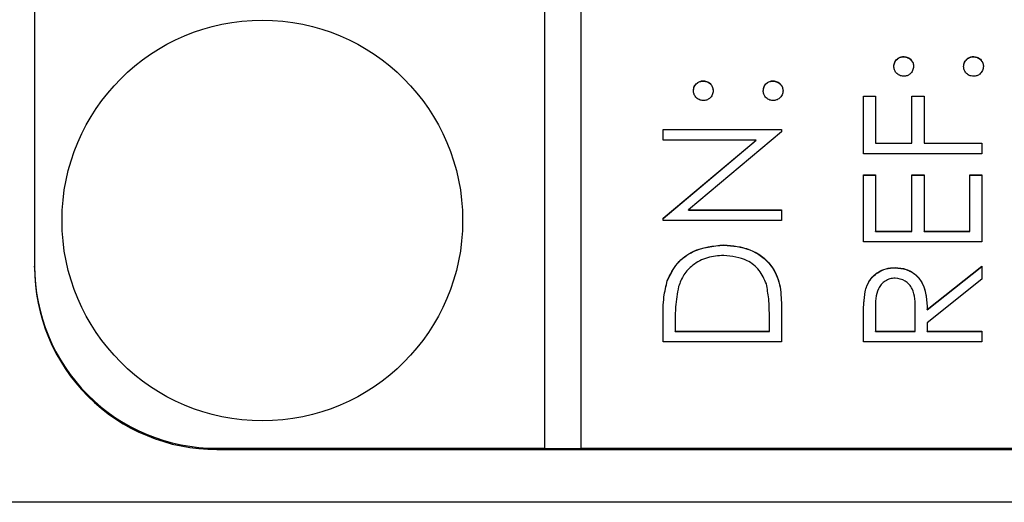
# Model space of a CAD drawing. Header units: millimetres. Extents: x 497 to 1461, y -142 to 737.
# Tile 9 of 26: x 1362.36 to 1373.17, y 311.35 to 316.65. Entities that reach past the tile are written whole.
import ezdxf

# ---------------------------------------------------------------- set-up
doc = ezdxf.new("R2010")
doc.units = ezdxf.units.MM

msp = doc.modelspace()

# ---------------------------------------------------------------- linework, layer by layer
at = {"color": 7, "linetype": 'Continuous', "lineweight": 25}
for p, q in [((1368.126, 351.93), (1368.126, 311.944)), ((1368.526, 311.944), (1368.526, 351.93)), ((1362.526, 349.931), (1362.526, 313.943)), ((1372.068, 316.24), (1372.068, 316.242)), ((1372.834, 316.24), (1372.834, 316.242)), ((1369.868, 315.973), (1369.868, 315.976)), ((1370.634, 315.973), (1370.634, 315.976)), ((1371.626, 315.809), (1371.759, 315.809)), ((1371.626, 315.176), (1371.626, 315.809)), ((1371.626, 315.806), (1371.759, 315.806)), ((1371.759, 315.809), (1371.759, 315.293)), ((1372.159, 315.809), (1372.293, 315.809)), ((1372.159, 315.293), (1372.159, 315.809)), ((1372.159, 315.806), (1372.293, 315.806)), ((1372.293, 315.809), (1372.293, 315.293)), ((1369.426, 315.443), (1370.726, 315.443)), ((1369.426, 315.326), (1369.426, 315.443)), ((1369.426, 315.44), (1370.726, 315.44)), ((1370.726, 315.416), (1369.705, 314.559)), ((1370.726, 315.443), (1370.726, 315.416)), ((1370.449, 315.326), (1369.426, 315.326)), ((1369.426, 314.467), (1370.449, 315.326)), ((1369.426, 314.465), (1370.449, 315.323)), ((1370.449, 315.323), (1370.449, 315.326)), ((1371.759, 315.293), (1372.159, 315.293)), ((1371.759, 315.29), (1371.759, 315.293)), ((1371.759, 315.29), (1372.159, 315.29)), ((1372.159, 315.29), (1372.159, 315.293)), ((1372.293, 315.293), (1372.926, 315.293)), ((1372.293, 315.29), (1372.293, 315.293)), ((1372.293, 315.29), (1372.926, 315.29)), ((1372.926, 315.293), (1372.926, 315.176)), ((1372.926, 315.176), (1371.626, 315.176)), ((1371.626, 314.943), (1371.759, 314.943)), ((1371.626, 314.21), (1371.626, 314.943)), ((1371.626, 314.94), (1371.759, 314.94)), ((1371.759, 314.943), (1371.759, 314.326)), ((1372.159, 314.943), (1372.293, 314.943)), ((1372.159, 314.326), (1372.159, 314.943)), ((1372.159, 314.94), (1372.293, 314.94)), ((1372.293, 314.943), (1372.293, 314.326)), ((1372.793, 314.943), (1372.926, 314.943)), ((1372.793, 314.326), (1372.793, 314.943)), ((1372.793, 314.94), (1372.926, 314.94)), ((1372.926, 314.943), (1372.926, 314.21)), ((1369.705, 314.559), (1370.726, 314.559)), ((1369.705, 314.557), (1369.705, 314.559)), ((1369.705, 314.557), (1370.726, 314.557)), ((1370.726, 314.559), (1370.726, 314.443)), ((1369.426, 314.443), (1369.426, 314.467)), ((1370.726, 314.443), (1369.426, 314.443)), ((1371.759, 314.326), (1372.159, 314.326)), ((1371.759, 314.324), (1371.759, 314.326)), ((1371.759, 314.324), (1372.159, 314.324)), ((1372.159, 314.324), (1372.159, 314.326)), ((1372.293, 314.326), (1372.793, 314.326)), ((1372.293, 314.324), (1372.293, 314.326)), ((1372.293, 314.324), (1372.793, 314.324)), ((1372.793, 314.324), (1372.793, 314.326)), ((1370.092, 314.174), (1370.092, 314.176)), ((1372.926, 314.21), (1371.626, 314.21)), ((1362.526, 313.93), (1362.526, 313.943)), ((1371.974, 313.924), (1371.974, 313.926)), ((1372.326, 313.466), (1372.926, 313.943)), ((1372.326, 313.463), (1372.926, 313.94)), ((1372.926, 313.943), (1372.926, 313.799)), ((1372.926, 313.799), (1372.326, 313.321)), ((1369.473, 313.782), (1369.473, 313.785)), ((1371.644, 313.662), (1371.644, 313.664)), ((1370.726, 313.513), (1370.726, 313.11)), ((1371.759, 313.47), (1371.759, 313.227)), ((1372.193, 313.227), (1372.194, 313.465)), ((1372.193, 313.224), (1372.194, 313.462)), ((1372.194, 313.466), (1372.194, 313.469)), ((1372.194, 313.462), (1372.194, 313.465)), ((1372.326, 313.463), (1372.326, 313.466)), ((1369.426, 313.11), (1369.426, 313.372)), ((1370.593, 313.227), (1370.593, 313.376)), ((1371.626, 313.11), (1371.626, 313.37)), ((1369.559, 313.318), (1369.559, 313.227)), ((1372.326, 313.321), (1372.326, 313.227)), ((1369.559, 313.227), (1370.593, 313.227)), ((1369.559, 313.224), (1369.559, 313.227)), ((1369.559, 313.224), (1370.593, 313.224)), ((1370.593, 313.224), (1370.593, 313.227)), ((1371.759, 313.224), (1371.759, 313.227)), ((1371.759, 313.227), (1372.193, 313.227)), ((1371.759, 313.224), (1372.193, 313.224)), ((1372.193, 313.224), (1372.193, 313.227)), ((1372.326, 313.227), (1372.926, 313.227)), ((1372.326, 313.224), (1372.326, 313.227)), ((1372.326, 313.224), (1372.926, 313.224)), ((1372.926, 313.227), (1372.926, 313.11)), ((1370.726, 313.11), (1369.426, 313.11)), ((1372.926, 313.11), (1371.626, 313.11)), ((1364.526, 311.931), (1364.526, 311.944)), ((1364.526, 311.944), (1368.126, 311.944)), ((1364.526, 311.931), (1380.526, 311.931)), ((1368.126, 311.941), (1368.126, 311.944)), ((1368.126, 311.941), (1368.526, 311.941)), ((1368.526, 311.944), (1380.526, 311.944)), ((1368.526, 311.941), (1368.526, 311.944)), ((1383.026, 311.351), (1362.026, 311.351))]:
    msp.add_line(p, q, dxfattribs=at)
msp.add_circle((1365.027, 314.443), 2.199, dxfattribs=at)
for centre in [(1364.526, 313.943), (1364.526, 313.93)]:
    msp.add_arc(centre, 2, 180.0097, 270.0097, dxfattribs=at)
for points, knots in [([(1371.959, 316.134), (1371.961, 316.15), (1371.965, 316.182), (1371.995, 316.217), (1372.03, 316.239), (1372.055, 316.241), (1372.068, 316.242)], [0, 0, 0, 0, 0.279602, 0.559212, 0.779475, 1, 1, 1, 1]), ([(1371.959, 316.131), (1371.961, 316.147), (1371.965, 316.179), (1371.995, 316.214), (1372.03, 316.237), (1372.055, 316.239), (1372.068, 316.24)], [0, 0, 0, 0, 0.279602, 0.559212, 0.779475, 1, 1, 1, 1]), ([(1372.068, 316.242), (1372.084, 316.24), (1372.116, 316.237), (1372.151, 316.207), (1372.173, 316.172), (1372.175, 316.147), (1372.176, 316.134)], [0, 0, 0, 0, 0.279517, 0.559326, 0.779544, 1, 1, 1, 1]), ([(1372.068, 316.24), (1372.084, 316.238), (1372.116, 316.234), (1372.151, 316.204), (1372.173, 316.169), (1372.175, 316.144), (1372.176, 316.131)], [0, 0, 0, 0, 0.279517, 0.559326, 0.779544, 1, 1, 1, 1]), ([(1372.726, 316.134), (1372.728, 316.15), (1372.731, 316.182), (1372.761, 316.217), (1372.797, 316.239), (1372.822, 316.241), (1372.834, 316.242)], [0, 0, 0, 0, 0.279602, 0.559212, 0.779475, 1, 1, 1, 1]), ([(1372.726, 316.131), (1372.728, 316.147), (1372.731, 316.179), (1372.761, 316.214), (1372.797, 316.237), (1372.822, 316.239), (1372.834, 316.24)], [0, 0, 0, 0, 0.279602, 0.559212, 0.779475, 1, 1, 1, 1]), ([(1372.834, 316.242), (1372.85, 316.24), (1372.882, 316.237), (1372.917, 316.207), (1372.939, 316.172), (1372.942, 316.146), (1372.943, 316.134)], [0, 0, 0, 0, 0.279469, 0.559358, 0.779674, 1, 1, 1, 1]), ([(1372.834, 316.24), (1372.85, 316.238), (1372.882, 316.234), (1372.917, 316.204), (1372.939, 316.169), (1372.942, 316.144), (1372.943, 316.131)], [0, 0, 0, 0, 0.279469, 0.559358, 0.779674, 1, 1, 1, 1]), ([(1372.068, 316.026), (1372.052, 316.028), (1372.02, 316.032), (1371.985, 316.061), (1371.963, 316.096), (1371.961, 316.121), (1371.959, 316.134)], [0, 0, 0, 0, 0.279585, 0.559454, 0.779697, 1, 1, 1, 1]), ([(1372.176, 316.134), (1372.174, 316.118), (1372.17, 316.086), (1372.141, 316.051), (1372.105, 316.029), (1372.08, 316.027), (1372.068, 316.026)], [0, 0, 0, 0, 0.279647, 0.559299, 0.779615, 1, 1, 1, 1]), ([(1372.834, 316.026), (1372.818, 316.028), (1372.786, 316.031), (1372.751, 316.061), (1372.729, 316.096), (1372.727, 316.121), (1372.726, 316.134)], [0, 0, 0, 0, 0.279576, 0.559284, 0.779552, 1, 1, 1, 1]), ([(1372.943, 316.134), (1372.941, 316.118), (1372.937, 316.086), (1372.907, 316.051), (1372.872, 316.029), (1372.847, 316.027), (1372.834, 316.026)], [0, 0, 0, 0, 0.279581, 0.559143, 0.779575, 1, 1, 1, 1]), ([(1369.759, 315.867), (1369.761, 315.883), (1369.765, 315.915), (1369.795, 315.95), (1369.83, 315.973), (1369.855, 315.975), (1369.868, 315.976)], [0, 0, 0, 0, 0.279602, 0.559212, 0.779475, 1, 1, 1, 1]), ([(1369.759, 315.865), (1369.761, 315.881), (1369.765, 315.913), (1369.795, 315.948), (1369.83, 315.97), (1369.855, 315.972), (1369.868, 315.973)], [0, 0, 0, 0, 0.279602, 0.559212, 0.779475, 1, 1, 1, 1]), ([(1369.868, 315.976), (1369.884, 315.974), (1369.916, 315.97), (1369.951, 315.94), (1369.973, 315.905), (1369.975, 315.88), (1369.976, 315.867)], [0, 0, 0, 0, 0.279517, 0.559326, 0.779544, 1, 1, 1, 1]), ([(1369.868, 315.973), (1369.884, 315.971), (1369.916, 315.968), (1369.951, 315.938), (1369.973, 315.902), (1369.975, 315.877), (1369.976, 315.865)], [0, 0, 0, 0, 0.279517, 0.559326, 0.779544, 1, 1, 1, 1]), ([(1370.526, 315.867), (1370.528, 315.883), (1370.531, 315.915), (1370.561, 315.95), (1370.597, 315.973), (1370.622, 315.975), (1370.634, 315.976)], [0, 0, 0, 0, 0.279602, 0.559212, 0.779475, 1, 1, 1, 1]), ([(1370.526, 315.865), (1370.528, 315.881), (1370.531, 315.913), (1370.561, 315.948), (1370.597, 315.97), (1370.622, 315.972), (1370.634, 315.973)], [0, 0, 0, 0, 0.2796016, 0.559212, 0.7794752, 1, 1, 1, 1]), ([(1370.634, 315.976), (1370.65, 315.974), (1370.682, 315.97), (1370.717, 315.94), (1370.739, 315.905), (1370.742, 315.88), (1370.743, 315.867)], [0, 0, 0, 0, 0.279469, 0.559358, 0.779674, 1, 1, 1, 1]), ([(1370.634, 315.973), (1370.65, 315.971), (1370.682, 315.967), (1370.717, 315.938), (1370.739, 315.902), (1370.742, 315.877), (1370.743, 315.865)], [0, 0, 0, 0, 0.279469, 0.559358, 0.779674, 1, 1, 1, 1]), ([(1369.868, 315.759), (1369.852, 315.761), (1369.82, 315.765), (1369.785, 315.794), (1369.763, 315.83), (1369.761, 315.855), (1369.759, 315.867)], [0, 0, 0, 0, 0.279585, 0.559454, 0.779697, 1, 1, 1, 1]), ([(1369.976, 315.867), (1369.974, 315.851), (1369.97, 315.819), (1369.941, 315.784), (1369.905, 315.762), (1369.88, 315.76), (1369.868, 315.759)], [0, 0, 0, 0, 0.2796468, 0.5592988, 0.7796148, 1, 1, 1, 1]), ([(1370.634, 315.759), (1370.618, 315.761), (1370.586, 315.765), (1370.551, 315.794), (1370.529, 315.83), (1370.527, 315.855), (1370.526, 315.867)], [0, 0, 0, 0, 0.279576, 0.559284, 0.779552, 1, 1, 1, 1]), ([(1370.743, 315.867), (1370.741, 315.851), (1370.737, 315.82), (1370.707, 315.784), (1370.672, 315.763), (1370.647, 315.76), (1370.634, 315.759)], [0, 0, 0, 0, 0.2795812, 0.5591432, 0.7795754, 1, 1, 1, 1]), ([(1369.473, 313.785), (1369.505, 313.851), (1369.569, 313.983), (1369.788, 314.144), (1369.977, 314.164), (1370.092, 314.176)], [0, 0, 0, 0, 0.280264, 0.560715, 1, 1, 1, 1]), ([(1369.473, 313.782), (1369.505, 313.848), (1369.569, 313.981), (1369.788, 314.141), (1369.977, 314.161), (1370.092, 314.174)], [0, 0, 0, 0, 0.280264, 0.560715, 1, 1, 1, 1]), ([(1370.092, 314.176), (1370.19, 314.167), (1370.385, 314.148), (1370.617, 313.979), (1370.719, 313.743), (1370.724, 313.59), (1370.726, 313.513)], [0, 0, 0, 0, 0.280124, 0.559248, 0.778837, 1, 1, 1, 1]), ([(1370.092, 314.174), (1370.19, 314.164), (1370.385, 314.145), (1370.617, 313.977), (1370.719, 313.74), (1370.724, 313.587), (1370.726, 313.51)], [0, 0, 0, 0, 0.280124, 0.559248, 0.778837, 1, 1, 1, 1]), ([(1370.092, 314.06), (1370.031, 314.055), (1369.91, 314.047), (1369.757, 313.966), (1369.647, 313.852), (1369.613, 313.762), (1369.596, 313.717)], [0, 0, 0, 0, 0.280178, 0.559765, 0.779797, 1, 1, 1, 1]), ([(1370.56, 313.747), (1370.537, 313.799), (1370.491, 313.903), (1370.327, 314.034), (1370.181, 314.05), (1370.092, 314.06)], [0, 0, 0, 0, 0.280536, 0.561015, 1, 1, 1, 1]), ([(1371.644, 313.664), (1371.657, 313.705), (1371.684, 313.787), (1371.772, 313.873), (1371.873, 313.92), (1371.94, 313.924), (1371.974, 313.926)], [0, 0, 0, 0, 0.279797, 0.5595, 0.779626, 1, 1, 1, 1]), ([(1371.644, 313.662), (1371.657, 313.703), (1371.684, 313.784), (1371.772, 313.87), (1371.873, 313.917), (1371.94, 313.922), (1371.974, 313.924)], [0, 0, 0, 0, 0.2797971, 0.5594998, 0.7796265, 1, 1, 1, 1]), ([(1371.974, 313.926), (1372.015, 313.923), (1372.097, 313.916), (1372.206, 313.852), (1372.315, 313.705), (1372.322, 313.564), (1372.326, 313.466)], [0, 0, 0, 0, 0.1871202, 0.3739789, 0.5609112, 1, 1, 1, 1]), ([(1371.974, 313.924), (1372.015, 313.92), (1372.097, 313.914), (1372.206, 313.849), (1372.315, 313.703), (1372.322, 313.562), (1372.326, 313.463)], [0, 0, 0, 0, 0.18712, 0.373979, 0.560911, 1, 1, 1, 1]), ([(1371.973, 313.81), (1371.954, 313.808), (1371.916, 313.806), (1371.864, 313.78), (1371.82, 313.743), (1371.757, 313.647), (1371.758, 313.549), (1371.759, 313.47)], [0, 0, 0, 0, 0.125307, 0.250617, 0.375954, 0.501281, 1, 1, 1, 1]), ([(1372.194, 313.465), (1372.194, 313.544), (1372.194, 313.644), (1372.13, 313.743), (1372.071, 313.794), (1372.012, 313.804), (1371.973, 313.81)], [0, 0, 0, 0, 0.499827, 0.625498, 0.751208, 1, 1, 1, 1]), ([(1369.426, 313.372), (1369.426, 313.45), (1369.426, 313.59), (1369.459, 313.725), (1369.473, 313.785)], [0, 0, 0, 0, 0.5604447, 1, 1, 1, 1]), ([(1369.426, 313.37), (1369.426, 313.448), (1369.426, 313.587), (1369.459, 313.723), (1369.473, 313.782)], [0, 0, 0, 0, 0.560445, 1, 1, 1, 1]), ([(1369.596, 313.717), (1369.583, 313.643), (1369.559, 313.511), (1369.559, 313.377), (1369.559, 313.318)], [0, 0, 0, 0, 0.5595421, 1, 1, 1, 1]), ([(1370.593, 313.376), (1370.593, 313.446), (1370.593, 313.571), (1370.57, 313.693), (1370.56, 313.747)], [0, 0, 0, 0, 0.560426, 1, 1, 1, 1]), ([(1371.626, 313.37), (1371.626, 313.425), (1371.626, 313.524), (1371.638, 313.621), (1371.644, 313.664)], [0, 0, 0, 0, 0.56024, 1, 1, 1, 1]), ([(1371.626, 313.367), (1371.626, 313.423), (1371.626, 313.521), (1371.638, 313.619), (1371.644, 313.662)], [0, 0, 0, 0, 0.56024, 1, 1, 1, 1])]:
    msp.add_open_spline(points, degree=3, knots=knots, dxfattribs=at)

doc.saveas('drawing.dxf')
